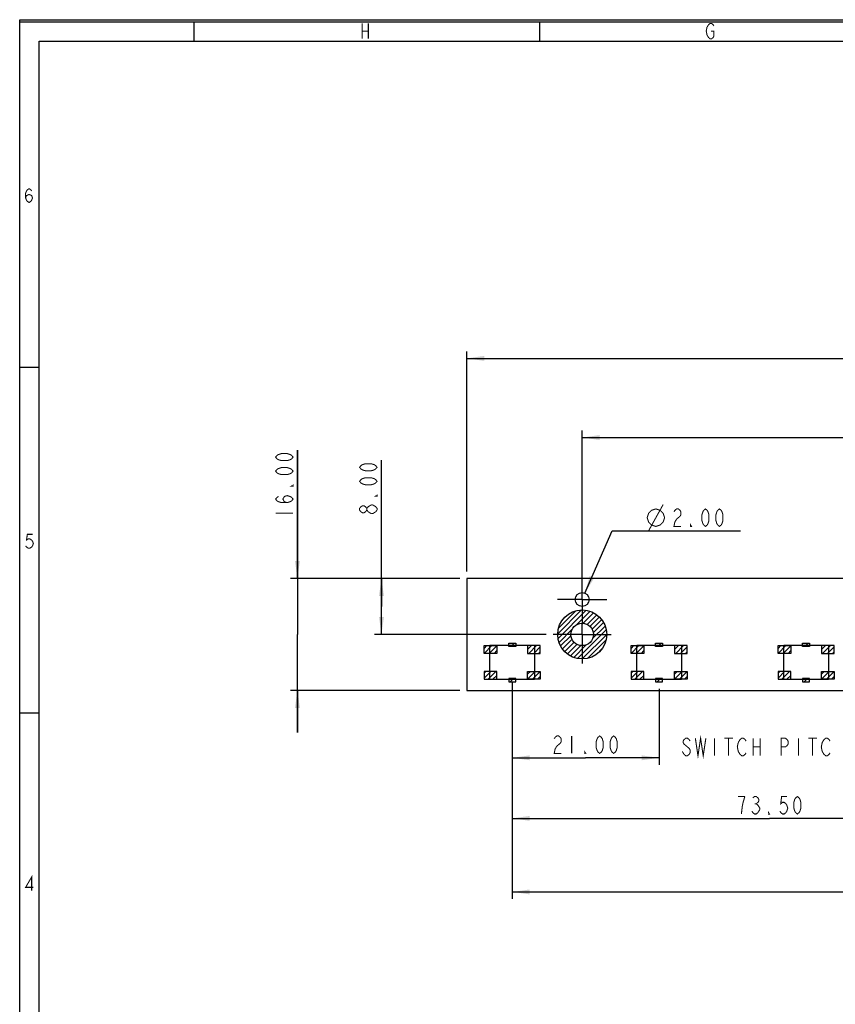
# Model space of a CAD drawing. Header units: millimetres. Extents: x 0 to 420, y 0 to 297.
# Tile 2 of 29: x 0 to 117, y 156 to 297. Entities that reach past the tile are written whole.
import ezdxf

# ---------------------------------------------------------------- set-up
doc = ezdxf.new("R2010")
doc.units = ezdxf.units.MM
doc.header["$LTSCALE"] = 23.1
doc.linetypes.add('CENTER', pattern=[0.6, 0.375, -0.075, 0.075, -0.075])
doc.layers.get('0').update_dxf_attribs({"linetype": 'CONTINUOUS'})
doc.layers.add('02___PRT_ALL_AXES', color=7, linetype='CONTINUOUS')
doc.layers.add('03___PRT_ALL_CURVES', color=7, linetype='CONTINUOUS')
doc.styles.get("Standard").update_dxf_attribs({"font": 'txt', "width": 0.8})
doc.dimstyles.new('DIMSTYLE_1', dxfattribs={"dimtxt": 2.5, "dimasz": 2.5, "dimexe": 1, "dimexo": 1, "dimtad": 1, "dimzin": 0, "dimdsep": 46, "dimtxsty": 'STANDARD', "dimblk": '_FILLED', "dimblk1": '_FILLED', "dimblk2": '_FILLED', "dimcen": 0.09, "dimadec": 0, "dimazin": 0, "dimtp": 0.01, "dimtm": 0.01, "dimtfac": 1, "dimtofl": 0, "dimtmove": 0, "dimatfit": 3, "dimldrblk": '_FILLED', "dimfxl": 1, "dimtolj": 1, "dimtzin": 0, "dimarcsym": 0})
doc.dimstyles.new('DIMSTYLE_4', dxfattribs={"dimtxt": 2.5, "dimasz": 2.5, "dimexe": 1, "dimexo": 1, "dimtad": 1, "dimzin": 0, "dimdsep": 46, "dimtxsty": 'STANDARD', "dimblk": '_FILLED', "dimblk1": '_FILLED', "dimblk2": '_FILLED', "dimcen": 0.09, "dimadec": 0, "dimazin": 0, "dimtp": 0.01, "dimtm": 0.01, "dimtfac": 1, "dimtofl": 0, "dimtmove": 0, "dimatfit": 2, "dimldrblk": '_FILLED', "dimfxl": 1, "dimtolj": 1, "dimtzin": 0, "dimarcsym": 0})

# ---------------------------------------------------------------- blocks, each defined once
blk = doc.blocks.new('_FILLED')
at = {"color": 0, "linetype": 'BYBLOCK'}
blk.add_solid([(0, 0), (-1, 0.14), (-1, -0.14)], dxfattribs=at)
blk = doc.blocks.new('*D0')
at = {"color": 2, "linetype": 'CONTINUOUS'}
for p, q in [((63.88, 218.17), (63.88, 249.61)), ((223.88, 218.17), (223.88, 249.61)), ((63.88, 248.61), (143.88, 248.61)), ((223.88, 248.61), (143.88, 248.61))]:
    blk.add_line(p, q, dxfattribs=at)
at = {"color": 2, "linetype": 'CONTINUOUS', "xscale": 2.5, "yscale": 2.5, "zscale": 2.5, "rotation": 180}
blk.add_blockref('_FILLED', (63.88, 248.61), dxfattribs=at)
at = {"color": 2, "linetype": 'CONTINUOUS', "xscale": 2.5, "yscale": 2.5, "zscale": 2.5}
blk.add_blockref('_FILLED', (223.88, 248.61), dxfattribs=at)
blk = doc.blocks.new('*D1')
at = {"color": 2, "linetype": 'CONTINUOUS'}
for p, q in [((39.69, 217.17), (39.69, 235.5)), ((39.69, 235.5), (39.69, 209.17)), ((62.88, 217.17), (38.69, 217.17)), ((39.69, 195.17), (39.69, 209.17)), ((62.88, 201.17), (38.69, 201.17)), ((39.69, 201.17), (39.69, 195.17))]:
    blk.add_line(p, q, dxfattribs=at)
at = {"color": 2, "linetype": 'CONTINUOUS', "xscale": 2.5, "yscale": 2.5, "zscale": 2.5}
for p, rotation in [((39.69, 217.17), 270), ((39.69, 201.17), 90)]:
    blk.add_blockref('_FILLED', p, dxfattribs=dict(at, rotation=rotation))
blk = doc.blocks.new('*D2')
at = {"color": 2, "linetype": 'CONTINUOUS'}
for p, q in [((80.38, 214.31), (80.38, 238.3)), ((207.43, 214.31), (207.43, 238.3)), ((80.38, 237.3), (143.91, 237.3)), ((207.43, 237.3), (143.91, 237.3))]:
    blk.add_line(p, q, dxfattribs=at)
at = {"color": 2, "linetype": 'CONTINUOUS', "xscale": 2.5, "yscale": 2.5, "zscale": 2.5, "rotation": 180}
blk.add_blockref('_FILLED', (80.38, 237.3), dxfattribs=at)
at = {"color": 2, "linetype": 'CONTINUOUS', "xscale": 2.5, "yscale": 2.5, "zscale": 2.5}
blk.add_blockref('_FILLED', (207.43, 237.3), dxfattribs=at)
blk = doc.blocks.new('*D3')
at = {"color": 2, "linetype": 'CONTINUOUS'}
for p, q in [((51.7, 213.17), (51.7, 234.05)), ((62.88, 217.17), (50.7, 217.17)), ((51.7, 217.17), (51.7, 213.17)), ((51.7, 209.17), (51.7, 213.17)), ((75.24, 209.17), (50.7, 209.17))]:
    blk.add_line(p, q, dxfattribs=at)
at = {"color": 2, "linetype": 'CONTINUOUS', "xscale": 2.5, "yscale": 2.5, "zscale": 2.5}
for p, rotation in [((51.7, 217.17), 90), ((51.7, 209.17), 270)]:
    blk.add_blockref('_FILLED', p, dxfattribs=dict(at, rotation=rotation))
blk = doc.blocks.new('*D4')
at = {"color": 2, "linetype": 'CONTINUOUS'}
for p, q in [((217.38, 206.92), (217.38, 171.38)), ((70.38, 202.3), (70.38, 171.38)), ((70.38, 172.38), (143.88, 172.38)), ((217.38, 172.38), (143.88, 172.38))]:
    blk.add_line(p, q, dxfattribs=at)
at = {"color": 2, "linetype": 'CONTINUOUS', "xscale": 2.5, "yscale": 2.5, "zscale": 2.5, "rotation": 180}
blk.add_blockref('_FILLED', (70.38, 172.38), dxfattribs=at)
at = {"color": 2, "linetype": 'CONTINUOUS', "xscale": 2.5, "yscale": 2.5, "zscale": 2.5}
blk.add_blockref('_FILLED', (217.38, 172.38), dxfattribs=at)
blk = doc.blocks.new('*D5')
at = {"color": 2, "linetype": 'CONTINUOUS'}
for p, q in [((70.38, 201.42), (70.38, 190.54)), ((91.38, 201.42), (91.38, 190.54)), ((70.38, 191.54), (80.88, 191.54)), ((91.38, 191.54), (80.88, 191.54))]:
    blk.add_line(p, q, dxfattribs=at)
at = {"color": 2, "linetype": 'CONTINUOUS', "xscale": 2.5, "yscale": 2.5, "zscale": 2.5, "rotation": 180}
blk.add_blockref('_FILLED', (70.38, 191.54), dxfattribs=at)
at = {"color": 2, "linetype": 'CONTINUOUS', "xscale": 2.5, "yscale": 2.5, "zscale": 2.5}
blk.add_blockref('_FILLED', (91.38, 191.54), dxfattribs=at)
blk = doc.blocks.new('*D9')
at = {"color": 2, "linetype": 'CONTINUOUS'}
for p, q in [((70.38, 201.42), (70.38, 181.89)), ((143.88, 197.63), (143.88, 181.89)), ((70.38, 182.89), (107.13, 182.89)), ((143.88, 182.89), (107.13, 182.89))]:
    blk.add_line(p, q, dxfattribs=at)
at = {"color": 2, "linetype": 'CONTINUOUS', "xscale": 2.5, "yscale": 2.5, "zscale": 2.5, "rotation": 180}
blk.add_blockref('_FILLED', (70.38, 182.89), dxfattribs=at)
at = {"color": 2, "linetype": 'CONTINUOUS', "xscale": 2.5, "yscale": 2.5, "zscale": 2.5}
blk.add_blockref('_FILLED', (143.88, 182.89), dxfattribs=at)
blk = doc.blocks.new('*D21')
at = {"color": 2, "linetype": 'CONTINUOUS'}
for p, q in [((187.63, 205.17), (187.63, 211.17)), ((187.63, 211.17), (187.63, 203.17)), ((178.32, 205.17), (188.63, 205.17)), ((187.63, 188.67), (187.63, 203.17)), ((187.63, 201.17), (187.63, 188.67))]:
    blk.add_line(p, q, dxfattribs=at)
at = {"color": 2, "linetype": 'CONTINUOUS', "xscale": 2.5, "yscale": 2.5, "zscale": 2.5}
for p, rotation in [((187.63, 205.17), 270), ((187.63, 201.17), 90)]:
    blk.add_blockref('_FILLED', p, dxfattribs=dict(at, rotation=rotation))
blk = doc.blocks.new('*D22')
at = {"color": 2, "linetype": 'CONTINUOUS'}
for p, q in [((80.78, 215.08), (84.66, 223.98)), ((84.66, 223.98), (87.66, 223.98)), ((87.66, 223.98), (103, 223.98))]:
    blk.add_line(p, q, dxfattribs=at)
at = {"color": 2, "linetype": 'CONTINUOUS', "xscale": 2.5, "yscale": 2.5, "zscale": 2.5, "rotation": 246.4215650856}
blk.add_blockref('_FILLED', (80.78, 215.08), dxfattribs=at)

msp = doc.modelspace()

# ---------------------------------------------------------------- linework, layer by layer
at = {"color": 7, "linetype": 'CONTINUOUS', "true_color": 0xf5f5f5}
for p, q in [((0, 0), (0, 297)), ((0, 297), (420, 297)), ((0.038, 0.358), (0.038, 296.671)), ((0.038, 296.671), (419.978, 296.671)), ((24.894, 296.671), (24.894, 293.928)), ((74.279, 296.671), (74.279, 293.928)), ((2.782, 3.102), (2.782, 293.928)), ((2.782, 293.928), (417.234, 293.928)), ((2.782, 247.286), (0.038, 247.286)), ((2.782, 197.9), (0.038, 197.9))]:
    msp.add_line(p, q, dxfattribs=at)
at = {"color": 7, "linetype": 'CONTINUOUS'}
for p, q in [((63.884, 217.167), (63.884, 201.167)), ((223.884, 217.167), (63.884, 217.167)), ((63.884, 201.167), (223.884, 201.167))]:
    msp.add_line(p, q, dxfattribs=at)
at = {"color": 2, "linetype": 'CONTINUOUS'}
for p, q in [((76.884, 209.247), (80.304, 212.666)), ((76.932, 208.587), (80.963, 212.619)), ((77.003, 210.072), (79.478, 212.548)), ((79.63, 210.579), (81.527, 212.475)), ((80.52, 210.761), (82.02, 212.261)), ((81.076, 210.61), (82.455, 211.989)), ((81.493, 210.32), (82.837, 211.664)), ((81.797, 209.917), (83.168, 211.288)), ((77.076, 208.024), (78.972, 209.92)), ((79.73, 205.729), (83.822, 209.82)), ((81.87, 208.576), (83.669, 210.374)), ((81.969, 209.382), (83.447, 210.86)), ((77.29, 207.531), (78.789, 209.03)), ((77.562, 207.096), (78.941, 208.475)), ((80.376, 205.667), (83.884, 209.175)), ((81.173, 205.757), (83.793, 208.378)), ((66.384, 207.174), (66.776, 207.567)), ((66.384, 206.467), (67.484, 207.567)), ((67.091, 206.467), (68.184, 207.56)), ((67.798, 206.467), (68.184, 206.853)), ((69.884, 207.846), (69.955, 207.917)), ((70.212, 207.467), (70.662, 207.917)), ((72.584, 207.01), (73.14, 207.567)), ((72.747, 206.467), (73.847, 207.567)), ((73.455, 206.467), (74.384, 207.396)), ((77.887, 206.714), (79.231, 208.058)), ((78.263, 206.383), (79.634, 207.754)), ((78.691, 206.104), (80.169, 207.581)), ((79.176, 205.882), (80.975, 207.68)), ((82.51, 206.387), (83.164, 207.041)), ((87.384, 207.174), (87.776, 207.567)), ((87.384, 206.467), (88.484, 207.567)), ((88.091, 206.467), (89.184, 207.56)), ((88.798, 206.467), (89.184, 206.853)), ((90.884, 207.846), (90.955, 207.917)), ((91.212, 207.467), (91.662, 207.917)), ((93.584, 207.01), (94.14, 207.567)), ((93.747, 206.467), (94.847, 207.567)), ((94.455, 206.467), (95.384, 207.396)), ((108.384, 207.174), (108.776, 207.567)), ((108.384, 206.467), (109.484, 207.567)), ((109.091, 206.467), (110.184, 207.56)), ((109.798, 206.467), (110.184, 206.853)), ((111.884, 207.846), (111.955, 207.917)), ((112.212, 207.467), (112.662, 207.917)), ((114.584, 207.01), (115.14, 207.567)), ((114.747, 206.467), (115.847, 207.567)), ((115.455, 206.467), (116.384, 207.396)), ((74.162, 206.467), (74.384, 206.689)), ((95.162, 206.467), (95.384, 206.689)), ((116.162, 206.467), (116.384, 206.689)), ((66.384, 203.639), (66.612, 203.867)), ((66.384, 202.931), (67.319, 203.867)), ((66.926, 202.767), (68.026, 203.867)), ((67.633, 202.767), (68.184, 203.317)), ((70.112, 202.417), (70.562, 202.867)), ((72.584, 203.475), (72.976, 203.867)), ((72.584, 202.768), (73.683, 203.867)), ((73.29, 202.767), (74.384, 203.86)), ((73.997, 202.767), (74.384, 203.153)), ((87.384, 203.639), (87.612, 203.867)), ((87.384, 202.931), (88.319, 203.867)), ((87.926, 202.767), (89.026, 203.867)), ((88.633, 202.767), (89.184, 203.317)), ((91.112, 202.417), (91.562, 202.867)), ((93.584, 203.475), (93.976, 203.867)), ((93.584, 202.768), (94.683, 203.867)), ((94.29, 202.767), (95.384, 203.86)), ((94.997, 202.767), (95.384, 203.153)), ((108.384, 203.639), (108.612, 203.867)), ((108.384, 202.931), (109.319, 203.867)), ((108.926, 202.767), (110.026, 203.867)), ((109.633, 202.767), (110.184, 203.317)), ((112.112, 202.417), (112.562, 202.867)), ((114.584, 203.475), (114.976, 203.867)), ((114.584, 202.768), (115.683, 203.867)), ((115.29, 202.767), (116.384, 203.86)), ((115.997, 202.767), (116.384, 203.153)), ((70.819, 202.417), (70.884, 202.482)), ((91.819, 202.417), (91.884, 202.482)), ((112.819, 202.417), (112.884, 202.482))]:
    msp.add_line(p, q, dxfattribs=at)
at = {"color": 4, "linetype": 'CONTINUOUS'}
for p, q in [((66.384, 206.467), (66.384, 207.567)), ((66.384, 207.567), (68.184, 207.567)), ((68.184, 207.567), (68.184, 206.467)), ((69.884, 207.467), (69.884, 207.917)), ((69.884, 207.917), (70.884, 207.917)), ((70.884, 207.467), (69.884, 207.467)), ((70.884, 207.917), (70.884, 207.467)), ((72.584, 207.567), (72.584, 206.467)), ((74.384, 207.567), (72.584, 207.567)), ((74.384, 206.467), (74.384, 207.567)), ((87.384, 206.467), (87.384, 207.567)), ((87.384, 207.567), (89.184, 207.567)), ((89.184, 207.567), (89.184, 206.467)), ((90.884, 207.467), (90.884, 207.917)), ((90.884, 207.917), (91.884, 207.917)), ((91.884, 207.467), (90.884, 207.467)), ((91.884, 207.917), (91.884, 207.467)), ((93.584, 207.567), (93.584, 206.467)), ((95.384, 207.567), (93.584, 207.567)), ((95.384, 206.467), (95.384, 207.567)), ((108.384, 206.467), (108.384, 207.567)), ((108.384, 207.567), (110.184, 207.567)), ((110.184, 207.567), (110.184, 206.467)), ((111.884, 207.467), (111.884, 207.917)), ((111.884, 207.917), (112.884, 207.917)), ((112.884, 207.467), (111.884, 207.467)), ((112.884, 207.917), (112.884, 207.467)), ((114.584, 207.567), (114.584, 206.467)), ((116.384, 207.567), (114.584, 207.567)), ((116.384, 206.467), (116.384, 207.567)), ((68.184, 206.467), (66.384, 206.467)), ((72.584, 206.467), (74.384, 206.467)), ((89.184, 206.467), (87.384, 206.467)), ((93.584, 206.467), (95.384, 206.467)), ((110.184, 206.467), (108.384, 206.467)), ((114.584, 206.467), (116.384, 206.467)), ((66.384, 203.867), (66.384, 202.767)), ((68.184, 203.867), (66.384, 203.867)), ((66.384, 202.767), (68.184, 202.767)), ((68.184, 202.767), (68.184, 203.867)), ((69.884, 202.867), (69.884, 202.417)), ((70.884, 202.867), (69.884, 202.867)), ((70.884, 202.417), (70.884, 202.867)), ((72.584, 202.767), (72.584, 203.867)), ((72.584, 203.867), (74.384, 203.867)), ((74.384, 202.767), (72.584, 202.767)), ((74.384, 203.867), (74.384, 202.767)), ((87.384, 203.867), (87.384, 202.767)), ((89.184, 203.867), (87.384, 203.867)), ((87.384, 202.767), (89.184, 202.767)), ((89.184, 202.767), (89.184, 203.867)), ((90.884, 202.867), (90.884, 202.417)), ((91.884, 202.867), (90.884, 202.867)), ((91.884, 202.417), (91.884, 202.867)), ((93.584, 202.767), (93.584, 203.867)), ((93.584, 203.867), (95.384, 203.867)), ((95.384, 202.767), (93.584, 202.767)), ((95.384, 203.867), (95.384, 202.767)), ((108.384, 203.867), (108.384, 202.767)), ((110.184, 203.867), (108.384, 203.867)), ((108.384, 202.767), (110.184, 202.767)), ((110.184, 202.767), (110.184, 203.867)), ((111.884, 202.867), (111.884, 202.417)), ((112.884, 202.867), (111.884, 202.867)), ((112.884, 202.417), (112.884, 202.867)), ((114.584, 202.767), (114.584, 203.867)), ((114.584, 203.867), (116.384, 203.867)), ((116.384, 202.767), (114.584, 202.767)), ((116.384, 203.867), (116.384, 202.767)), ((69.884, 202.417), (70.884, 202.417)), ((90.884, 202.417), (91.884, 202.417)), ((111.884, 202.417), (112.884, 202.417))]:
    msp.add_line(p, q, dxfattribs=at)
at = {"color": 7, "linetype": 'CONTINUOUS', "true_color": 0xf5f5f5, "const_width": 0.15}
for points in [[(48.945, 296.467), (48.945, 294.272)], [(48.945, 295.37), (49.823, 295.37)], [(49.823, 296.467), (49.823, 294.272)], [(98.769, 295.37), (99.208, 295.37), (99.208, 294.638), (99.099, 294.455), (98.879, 294.272), (98.66, 294.272), (98.44, 294.455), (98.33, 294.638), (98.221, 294.821), (98.111, 295.37), (98.221, 295.918), (98.33, 296.101), (98.44, 296.284), (98.66, 296.467), (98.879, 296.467), (99.099, 296.284), (99.208, 296.101)], [(0.848, 271.539), (0.972, 271.869), (1.342, 272.033), (1.712, 271.869), (1.836, 271.539), (1.712, 271.21), (1.589, 271.046), (1.342, 270.881), (1.095, 271.046), (0.972, 271.21), (0.848, 271.539), (0.848, 272.198), (0.972, 272.527), (1.095, 272.692), (1.342, 272.856), (1.589, 272.692), (1.712, 272.527)], [(1.836, 223.471), (1.095, 223.471), (0.972, 222.648), (1.218, 222.812), (1.465, 222.812), (1.712, 222.648), (1.836, 222.483), (1.959, 222.154), (1.836, 221.825), (1.712, 221.66), (1.465, 221.495), (1.218, 221.495), (0.972, 221.66), (0.848, 221.825)], [(1.712, 172.54), (1.712, 174.515), (0.848, 173.034), (1.959, 173.034)]]:
    msp.add_lwpolyline(points, dxfattribs=at)
at = {"color": 2, "linetype": 'CONTINUOUS', "const_width": 0.15}
for points in [[(39.07, 234.502), (38.861, 234.252), (38.653, 234.127), (38.236, 234.002), (37.403, 234.002), (36.986, 234.127), (36.778, 234.252), (36.57, 234.502), (36.778, 234.752), (36.986, 234.877), (37.403, 235.002), (38.236, 235.002), (38.653, 234.877), (38.861, 234.752), (39.07, 234.502)], [(51.071, 233.053), (50.862, 232.803), (50.654, 232.678), (50.237, 232.553), (49.404, 232.553), (48.987, 232.678), (48.779, 232.803), (48.571, 233.053), (48.779, 233.303), (48.987, 233.428), (49.404, 233.553), (50.237, 233.553), (50.654, 233.428), (50.862, 233.303), (51.071, 233.053)], [(39.07, 232.502), (38.861, 232.252), (38.653, 232.127), (38.236, 232.002), (37.403, 232.002), (36.986, 232.127), (36.778, 232.252), (36.57, 232.502), (36.778, 232.752), (36.986, 232.877), (37.403, 233.002), (38.236, 233.002), (38.653, 232.877), (38.861, 232.752), (39.07, 232.502)], [(51.071, 231.053), (50.862, 230.803), (50.654, 230.678), (50.237, 230.553), (49.404, 230.553), (48.987, 230.678), (48.779, 230.803), (48.571, 231.053), (48.779, 231.303), (48.987, 231.428), (49.404, 231.553), (50.237, 231.553), (50.654, 231.428), (50.862, 231.303), (51.071, 231.053)], [(39.07, 230.502), (39.07, 230.377), (38.861, 230.377), (39.07, 230.502)], [(38.236, 228.002), (37.82, 228.127), (37.611, 228.502), (37.82, 228.877), (38.236, 229.002), (38.653, 228.877), (38.861, 228.752), (39.07, 228.502), (38.861, 228.252), (38.653, 228.127), (38.236, 228.002), (37.403, 228.002), (36.986, 228.127), (36.778, 228.252), (36.57, 228.502), (36.778, 228.752), (36.986, 228.877)], [(51.071, 229.053), (51.071, 228.928), (50.862, 228.928), (51.071, 229.053)], [(36.57, 226.502), (39.07, 226.502)], [(49.612, 226.928), (49.404, 226.678), (49.196, 226.553), (48.987, 226.553), (48.779, 226.678), (48.571, 226.928), (48.571, 227.178), (48.779, 227.428), (48.987, 227.553), (49.196, 227.553), (49.404, 227.428), (49.612, 227.178)], [(50.237, 226.428), (49.821, 226.678), (49.612, 226.928), (49.612, 227.178), (49.821, 227.428), (50.237, 227.678)], [(50.237, 227.678), (50.446, 227.678)], [(50.862, 226.678), (50.446, 226.428), (50.237, 226.428)], [(50.446, 227.678), (50.862, 227.428), (51.071, 227.178), (51.071, 226.928)], [(51.071, 226.928), (50.862, 226.678)], [(89.665, 225.851), (89.873, 226.476), (90.29, 226.893), (90.915, 227.101), (91.54, 226.893), (91.956, 226.476), (92.165, 225.851), (91.956, 225.226), (91.54, 224.81), (90.915, 224.601), (90.29, 224.81), (89.873, 225.226), (89.665, 225.851)], [(89.873, 223.976), (91.956, 227.726)], [(93.498, 226.685), (93.623, 226.893), (93.873, 227.101), (94.123, 227.101), (94.373, 226.893), (94.498, 226.685), (94.498, 226.268), (94.373, 226.06)], [(97.998, 224.601), (97.748, 224.81), (97.623, 225.018), (97.498, 225.435), (97.498, 226.268), (97.623, 226.685), (97.748, 226.893), (97.998, 227.101), (98.248, 226.893), (98.373, 226.685), (98.498, 226.268), (98.498, 225.435), (98.373, 225.018), (98.248, 224.81), (97.998, 224.601)], [(99.998, 224.601), (99.748, 224.81), (99.623, 225.018), (99.498, 225.435), (99.498, 226.268), (99.623, 226.685), (99.748, 226.893), (99.998, 227.101), (100.248, 226.893), (100.373, 226.685), (100.498, 226.268), (100.498, 225.435), (100.373, 225.018), (100.248, 224.81), (99.998, 224.601)], [(94.373, 226.06), (93.873, 225.643), (93.623, 225.226), (93.498, 224.601), (94.498, 224.601)], [(95.998, 224.601), (95.873, 224.601), (95.873, 224.81), (95.998, 224.601)], [(76.384, 194.252), (76.509, 194.461), (76.759, 194.669), (77.009, 194.669), (77.259, 194.461), (77.384, 194.252), (77.384, 193.836), (77.259, 193.627), (76.759, 193.211)], [(78.884, 194.669), (78.884, 192.169)], [(82.884, 192.169), (82.634, 192.377), (82.509, 192.586), (82.384, 193.002), (82.384, 193.836), (82.509, 194.252), (82.634, 194.461), (82.884, 194.669), (83.134, 194.461), (83.259, 194.252), (83.384, 193.836), (83.384, 193.002), (83.259, 192.586), (83.134, 192.377), (82.884, 192.169)], [(84.884, 192.169), (84.634, 192.377), (84.509, 192.586), (84.384, 193.002), (84.384, 193.836), (84.509, 194.252), (84.634, 194.461), (84.884, 194.669), (85.134, 194.461), (85.259, 194.252), (85.384, 193.836), (85.384, 193.002), (85.259, 192.586), (85.134, 192.377), (84.884, 192.169)], [(95.806, 193.925), (95.681, 194.133), (95.431, 194.342), (95.181, 194.342), (94.931, 194.133), (94.806, 193.925), (94.806, 193.717), (94.931, 193.508), (95.181, 193.3), (95.431, 193.092), (95.681, 192.883), (95.806, 192.675), (95.806, 192.258), (95.681, 192.05), (95.431, 191.842), (95.181, 191.842), (94.931, 192.05), (94.806, 192.258), (94.681, 192.467)], [(96.556, 194.342), (96.931, 191.842), (97.306, 194.342), (97.681, 191.842), (98.056, 194.342)], [(99.306, 194.342), (99.306, 191.842)], [(100.681, 194.342), (101.931, 194.342)], [(101.306, 194.342), (101.306, 191.842)], [(102.681, 193.717), (102.931, 194.133), (103.181, 194.342), (103.431, 194.342), (103.681, 194.133), (103.806, 193.925)], [(104.806, 194.342), (104.806, 191.842)], [(105.806, 194.342), (105.806, 191.842)], [(108.806, 191.842), (108.806, 194.342), (109.431, 194.342), (109.681, 194.133), (109.806, 193.925), (109.806, 193.508), (109.681, 193.3), (109.431, 193.092), (108.806, 193.092)], [(111.306, 194.342), (111.306, 191.842)], [(112.681, 194.342), (113.931, 194.342)], [(113.306, 194.342), (113.306, 191.842)], [(115.806, 192.258), (115.681, 192.05), (115.431, 191.842), (115.181, 191.842), (114.931, 192.05), (114.806, 192.258), (114.681, 192.467), (114.556, 193.092), (114.681, 193.717), (114.806, 193.925), (114.931, 194.133), (115.181, 194.342), (115.431, 194.342), (115.681, 194.133), (115.806, 193.925)], [(76.759, 193.211), (76.509, 192.794), (76.384, 192.169), (77.384, 192.169)], [(102.931, 192.05), (102.681, 192.467), (102.556, 193.092), (102.681, 193.717)], [(104.806, 193.092), (105.806, 193.092)], [(80.884, 192.169), (80.759, 192.169), (80.759, 192.377), (80.884, 192.169)], [(103.806, 192.258), (103.681, 192.05), (103.431, 191.842), (103.181, 191.842), (102.931, 192.05)], [(103.634, 186.015), (102.634, 186.015)], [(103.134, 183.515), (103.259, 184.557), (103.384, 185.182), (103.634, 186.015)], [(104.759, 185.807), (105.009, 186.015), (105.259, 186.015), (105.509, 185.807), (105.634, 185.599), (105.634, 185.39), (105.509, 185.182), (105.259, 184.974), (105.509, 184.765)], [(109.634, 186.015), (108.884, 186.015), (108.759, 184.974), (109.009, 185.182), (109.259, 185.182), (109.509, 184.974), (109.634, 184.765), (109.759, 184.349), (109.634, 183.932), (109.509, 183.724), (109.259, 183.515), (109.009, 183.515), (108.759, 183.724), (108.634, 183.932)], [(111.134, 183.515), (110.884, 183.724), (110.759, 183.932), (110.634, 184.349), (110.634, 185.182), (110.759, 185.599), (110.884, 185.807), (111.134, 186.015), (111.384, 185.807), (111.509, 185.599), (111.634, 185.182), (111.634, 184.349), (111.509, 183.932), (111.384, 183.724), (111.134, 183.515)], [(105.009, 184.974), (105.259, 184.974)], [(105.509, 184.765), (105.759, 184.349), (105.759, 184.14)], [(105.759, 184.14), (105.509, 183.724), (105.259, 183.515), (105.009, 183.515), (104.759, 183.724), (104.634, 183.932)], [(107.134, 183.515), (107.009, 183.515), (107.009, 183.724), (107.134, 183.515)]]:
    msp.add_lwpolyline(points, dxfattribs=at)
at = {"color": 4, "linetype": 'CONTINUOUS'}
for radius in [3.5, 1.6]:
    msp.add_circle((80.384, 209.167), radius, dxfattribs=at)
at = {"layer": '02___PRT_ALL_AXES', "color": 7, "linetype": 'CENTER'}
for p, q in [((80.384, 214.167), (80.384, 217.707)), ((80.384, 214.167), (76.844, 214.167)), ((80.384, 214.167), (80.384, 210.627)), ((80.384, 214.167), (83.924, 214.167)), ((80.384, 209.167), (80.384, 210.627)), ((80.384, 209.167), (76.244, 209.167)), ((80.384, 209.167), (80.384, 205.027)), ((80.384, 209.167), (84.524, 209.167))]:
    msp.add_line(p, q, dxfattribs=at)
at = {"layer": '02___PRT_ALL_AXES', "color": 7, "linetype": 'CONTINUOUS'}
for centre, radius in [((80.384, 214.167), 1), ((80.384, 209.167), 1.6)]:
    msp.add_circle(centre, radius, dxfattribs=at)
at = {"layer": '03___PRT_ALL_CURVES', "color": 4, "linetype": 'CONTINUOUS'}
for p, q in [((67.184, 202.717), (67.184, 207.617)), ((67.184, 207.617), (73.584, 207.617)), ((73.584, 207.617), (73.584, 202.717)), ((88.184, 202.717), (88.184, 207.617)), ((88.184, 207.617), (94.584, 207.617)), ((94.584, 207.617), (94.584, 202.717)), ((109.184, 202.717), (109.184, 207.617)), ((109.184, 207.617), (115.584, 207.617)), ((115.584, 207.617), (115.584, 202.717)), ((73.584, 202.717), (67.184, 202.717)), ((94.584, 202.717), (88.184, 202.717)), ((115.584, 202.717), (109.184, 202.717))]:
    msp.add_line(p, q, dxfattribs=at)

# ---------------------------------------------------------------- dimensions: what is measured, and where the dimension line sits
at = {"color": 2, "linetype": 'CONTINUOUS'}
for base, p1, p2, picture, middle in [((223.884, 248.612), (63.884, 217.167), (223.884, 217.167), '*D0', (137.884, 248.612)), ((207.434, 237.302), (80.384, 213.307), (207.434, 213.307), '*D2', (137.269, 237.302)), ((217.384, 172.377), (70.384, 203.297), (217.384, 207.917), '*D4', (137.884, 172.377)), ((91.384, 191.544), (70.384, 202.417), (91.384, 202.417), '*D5', (75.884, 191.544))]:
    dim = msp.add_linear_dim(base=base, p1=p1, p2=p2, dimstyle='DIMSTYLE_1', dxfattribs=at)
    dim.commit()
    dim.dimension.update_dxf_attribs({"geometry": picture, "text_midpoint": middle, "dimtype": 160})
for base, p1, p2, angle, picture, middle in [((39.695, 201.167), (63.884, 217.167), (63.884, 201.167), 270, '*D1', (39.695, 225.502)), ((51.696, 209.167), (63.884, 217.167), (76.244, 209.167), 270, '*D3', (51.696, 226.053)), ((187.632, 205.167), (63.884, 201.167), (177.324, 205.167), 90, '*D21', (187.632, 188.669)), ((70.384, 182.89), (143.884, 198.627), (70.384, 202.417), 180, '*D9', (102.134, 182.89))]:
    dim = msp.add_linear_dim(base=base, p1=p1, p2=p2, angle=angle, dimstyle='DIMSTYLE_1', dxfattribs=at)
    dim.commit()
    dim.dimension.update_dxf_attribs({"geometry": picture, "text_midpoint": middle, "dimtype": 160})
dim = msp.add_diameter_dim_2p(p1=(80.784, 215.084), p2=(79.984, 213.251), text='%%c<>', dimstyle='DIMSTYLE_4', override={"dimtih": 1, "dimtoh": 1, "dimpost": '<>'}, dxfattribs=at)
dim.commit()
dim.dimension.update_dxf_attribs({"geometry": '*D22', "text_midpoint": (89.665, 224.601), "dimtype": 163})

doc.saveas('drawing.dxf')
